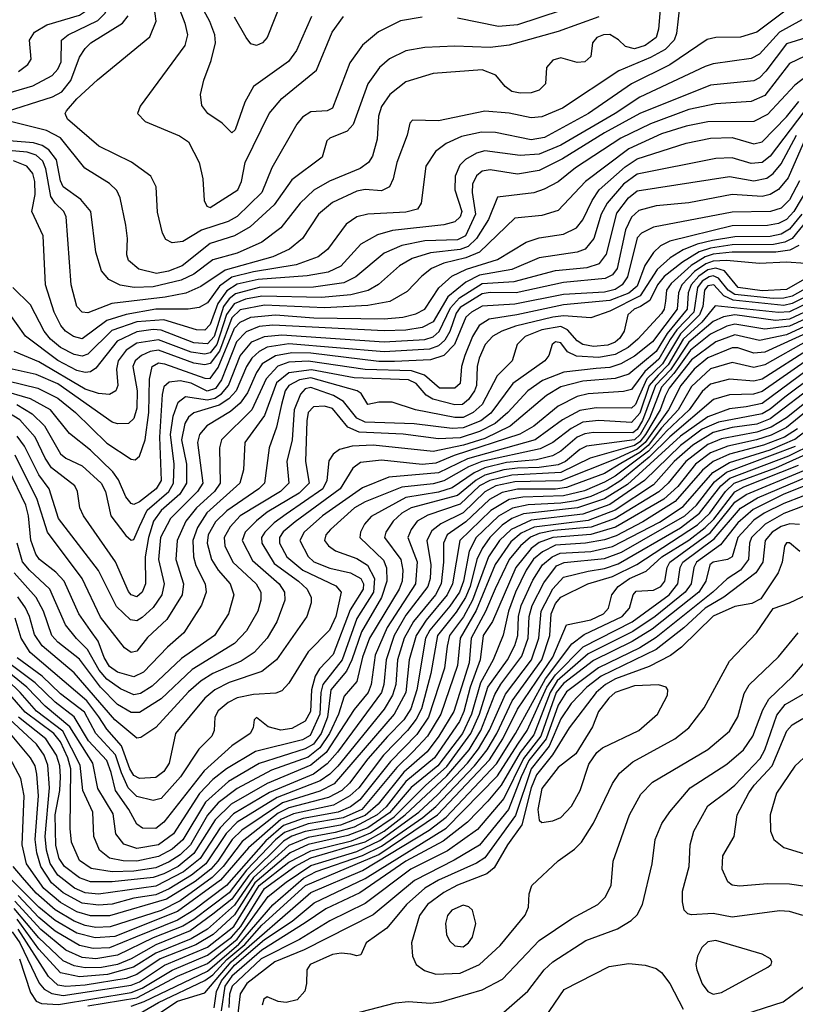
# Model space of a CAD drawing. Extents: x 997026 to 1115308, y 536381 to 619039.
# Tile 91 of 256: x 1006495 to 1009347, y 563408 to 567030. Entities that reach past the tile are written whole.
import ezdxf

# ---------------------------------------------------------------- set-up
doc = ezdxf.new("R2010")
doc.units = 0

msp = doc.modelspace()

# ---------------------------------------------------------------- linework, layer by layer
at = {"layer": '0CON20XD'}
for points in [[(1006194.4, 566685), (1006542.7, 566787.3), (1006613.8, 566825), (1006635, 566848.2), (1006646.8, 566875), (1006648.2, 566955), (1006673.2, 566975), (1006782.5, 567027.5), (1006809.3, 567055), (1006823.4, 567086.6), (1006838.6, 567245), (1006832.5, 567315), (1006815, 567347.4), (1006765, 567372.7), (1006615, 567400.4), (1006532.2, 567425), (1006471.4, 567455)], [(1006490.7, 566839.3), (1006524.7, 566865), (1006537.1, 566885), (1006530.3, 566955), (1006548.7, 566985), (1006595, 567011.1), (1006715, 567046.6), (1006755.5, 567074.5), (1006775, 567107.3), (1006786.4, 567155), (1006780.3, 567305), (1006769.9, 567319.9), (1006746, 567335), (1006685, 567350.4), (1006515, 567384.7), (1006458.1, 567405)], [(1008859.1, 567170.9), (1008844.4, 566995), (1008835.2, 566965), (1008794.3, 566935.7), (1008755, 566923.5), (1008722.2, 566932.2), (1008696.2, 566956.2), (1008665, 566975.6), (1008642, 566975), (1008617.5, 566965), (1008600.9, 566945), (1008594.4, 566895), (1008573.3, 566875), (1008545, 566872.7), (1008485, 566890.4), (1008455, 566881.5), (1008431.4, 566855), (1008428.9, 566795), (1008405, 566771.2), (1008375, 566761.2), (1008335, 566759.5), (1008305, 566766.6), (1008280.4, 566785), (1008246.2, 566826.2), (1008195, 566845.6), (1008015, 566833), (1007915, 566801.2), (1007855.3, 566755), (1007825, 566710.9), (1007813.6, 566675), (1007809.1, 566590.9), (1007791.6, 566528.4), (1007777.1, 566505), (1007746.9, 566483.1), (1007633.4, 566436.6), (1007576.5, 566403.5), (1007525.7, 566355), (1007454.9, 566265.1), (1007385, 566212.1), (1007295, 566171.7), (1007205, 566146.5), (1007135.6, 566094.4), (1007088.3, 566071.7), (1006985, 566047.3), (1006915.7, 566045.7), (1006864.2, 566054.2), (1006822.7, 566075), (1006796.1, 566106.1), (1006774.7, 566175), (1006756.7, 566325), (1006719, 566369), (1006655, 566415.4), (1006645, 566437.1), (1006630, 566515), (1006601.8, 566551.8), (1006577.6, 566567.6), (1006545, 566577.7), (1006215, 566604.8)], [(1008922.1, 567087.9), (1008909.8, 566980.2), (1008901.5, 566955), (1008868.7, 566921.3), (1008815, 566891.2), (1008697.5, 566842.5), (1008490.8, 566705), (1008415, 566672.6), (1008375, 566669.6), (1008295, 566686.3), (1008205, 566693.9), (1008035, 566658.8), (1007938.8, 566661.2), (1007930, 566650), (1007919.6, 566605), (1007881.2, 566505), (1007868.6, 566445), (1007854.5, 566415), (1007825, 566401.1), (1007765, 566405.2), (1007735, 566399.6), (1007645, 566358.1), (1007593.5, 566315), (1007535, 566225.3), (1007486.8, 566186.8), (1007425, 566158.2), (1007250.5, 566109.5), (1007160.7, 566049.3), (1007105.1, 566024.9), (1007030.3, 566009.7), (1006833.5, 565986.5), (1006745, 565952.6), (1006725, 565953.9), (1006705, 565975.8), (1006684.2, 566055), (1006665.7, 566305), (1006657.1, 566325), (1006625, 566355.7), (1006609.7, 566379.7), (1006591.2, 566481.2), (1006579.6, 566509.6), (1006555, 566532), (1006522.5, 566542.5), (1006341.4, 566558.6)], [(1007458.7, 567101.3), (1007405, 566964.4), (1007387.1, 566945), (1007365, 566935.6), (1007345, 566941.9), (1007327.5, 566965), (1007285, 567039.2)], [(1009313.8, 567065), (1009205, 566983.9), (1009145, 566965.7), (1009055, 566965.3), (1009022.9, 566957.1), (1008885.3, 566864.7), (1008745, 566794.8), (1008586.9, 566685), (1008425, 566596.7), (1008375, 566588.3), (1008244.1, 566615.9), (1008193.4, 566616.6), (1008119.1, 566600.9), (1008063.6, 566575), (1008023.2, 566545), (1007988, 566492), (1007970.5, 566355), (1007957, 566333), (1007915, 566322.2), (1007775, 566315.2), (1007734.4, 566305.6), (1007695, 566277.7), (1007626.7, 566185), (1007592, 566158), (1007511.6, 566128.4), (1007355, 566102.6), (1007275, 566082.8), (1007229.9, 566050.1), (1007185, 565988.8), (1007155, 565972.1), (1007114.3, 565965.7), (1006995, 565965.1), (1006886.4, 565946.4), (1006815, 565923.6), (1006725, 565856.3), (1006692, 565865), (1006663.5, 565885), (1006646, 565906), (1006621.3, 565955), (1006590.2, 566055), (1006580.7, 566235), (1006539.1, 566325), (1006552.2, 566387.8), (1006550.8, 566435), (1006542.9, 566465), (1006521.4, 566491.4), (1006471.5, 566511.5)], [(1007975, 567040), (1007895, 567025.9), (1007814.3, 566985.7), (1007755, 566937.1), (1007708.5, 566871.5), (1007645.4, 566705), (1007625, 566694.6), (1007565, 566691.3), (1007535, 566671.8), (1007514.2, 566645.8), (1007422.1, 566485), (1007385.6, 566395), (1007295, 566306.6), (1007261.9, 566288.1), (1007163.9, 566256.1), (1007095, 566214.2), (1007055, 566209.5), (1007032.3, 566222.3), (1007019.5, 566245), (1007002.1, 566322.1), (1006996.9, 566415), (1006976.5, 566455), (1006905.7, 566505.7), (1006785.5, 566565), (1006670.3, 566665), (1006662.5, 566685), (1006666.3, 566695), (1006705, 566738.7), (1006780.6, 566809.4), (1006973.1, 566966.9), (1006996.8, 567025), (1006989, 567079)], [(1007083.9, 567065), (1007102.6, 567017.4), (1007111.4, 566975), (1007101.6, 566935), (1006937.9, 566712.1), (1006928, 566685), (1006956.3, 566656.3), (1007082.9, 566602.9), (1007115, 566580.8), (1007154.5, 566505), (1007168.5, 566445), (1007173.3, 566365), (1007182.5, 566345), (1007195, 566340), (1007296.5, 566405), (1007310.8, 566435), (1007323.7, 566505), (1007411.6, 566685), (1007459.2, 566740.8), (1007585.8, 566844.2), (1007644.4, 566984.4), (1007685, 567042.1)], [(1007567.9, 567042.1), (1007512.5, 566917.5), (1007483.2, 566876.8), (1007355, 566784.6), (1007322.5, 566727.5), (1007287.1, 566625), (1007275, 566614.3), (1007239.2, 566649.2), (1007187.1, 566685), (1007164.4, 566715), (1007159.1, 566755), (1007171.7, 566808.3), (1007199.3, 566880.7), (1007214.3, 566945), (1007212, 566975), (1007193.5, 567023.5), (1007165, 567078.2)], [(1008485.7, 567064.3), (1008325, 567011.7), (1008255.8, 567005.8), (1008104.1, 567035.9)], [(1006422.9, 566685), (1006615, 566746.5), (1006650.2, 566765), (1006682.9, 566807.1), (1006715, 566892.9), (1006735, 566924.6), (1006756.9, 566945), (1006872.7, 567017.3), (1006893.8, 567045)], [(1008625, 567040.5), (1008475, 566986.7), (1008295, 566936.5), (1008225, 566928.3), (1008095, 566933), (1007985, 566927.7), (1007915, 566915.3), (1007855, 566885.8), (1007817.8, 566855), (1007775.3, 566795), (1007720.9, 566645), (1007699.2, 566620.8), (1007635.8, 566595), (1007624.3, 566585), (1007606.9, 566525), (1007495, 566440.9), (1007430.5, 566349.5), (1007341.7, 566268.3), (1007284.4, 566235.6), (1007195, 566207.4), (1007091.8, 566125), (1007041.8, 566105), (1006997.3, 566097.3), (1006932.4, 566112.4), (1006895.3, 566145), (1006888.6, 566165), (1006891.2, 566225), (1006884.7, 566275), (1006864.7, 566374.8), (1006851.5, 566401.5), (1006825, 566428), (1006734.5, 566484.5), (1006645, 566595.7), (1006592.9, 566622.9), (1006441, 566661)], [(1009370.7, 567029.3), (1009288.4, 566985), (1009215, 566903.1), (1009185, 566887.3), (1009045, 566867.7), (1009015, 566858), (1008774.7, 566745.3), (1008685, 566685.7), (1008485, 566568.4), (1008405, 566536.2), (1008335, 566530.2), (1008205, 566547.7), (1008175, 566539.4), (1008133.7, 566516.3), (1008113.1, 566495), (1008095.7, 566454.3), (1008094.3, 566405), (1008120.2, 566325), (1008114.3, 566305), (1008095, 566287.1), (1008054.5, 566275.5), (1007865.4, 566254.6), (1007810.5, 566239.5), (1007749.7, 566205), (1007676, 566124), (1007628.5, 566101.5), (1007551.4, 566088.6), (1007371.1, 566075), (1007295, 566057.8), (1007256.6, 566033.4), (1007223.8, 565986.2), (1007195, 565909.7), (1007175, 565887.7), (1007145, 565890), (1007025, 565926.1), (1006925, 565918.4), (1006833.2, 565886.8), (1006745, 565799.5), (1006725, 565792.7), (1006695, 565799.3), (1006645, 565824.3), (1006608, 565855), (1006584.8, 565885), (1006535, 565981.1), (1006470, 566045)], [(1009405, 566969.4), (1009315, 566942.1), (1009238.9, 566841.1), (1009215, 566816.1), (1009195, 566805.6), (1009035, 566790), (1008775.3, 566685.3), (1008645, 566613.9), (1008491, 566519), (1008405, 566475.8), (1008325, 566462.7), (1008225, 566477.8), (1008195, 566473.7), (1008174.1, 566455.9), (1008160.1, 566425), (1008158.2, 566395), (1008170.7, 566315), (1008134.2, 566235), (1008105, 566220.2), (1007985, 566216.8), (1007899.7, 566199.7), (1007835, 566171.9), (1007731.2, 566085), (1007687.3, 566062.7), (1007575, 566046), (1007375, 566045.1), (1007288.3, 566021.7), (1007265, 566003.6), (1007244.7, 565975.3), (1007209.6, 565865), (1007185, 565837.6), (1007135, 565841.8), (1007015, 565888.8), (1006985, 565890.7), (1006925, 565882.6), (1006852.6, 565847.4), (1006775, 565749), (1006755.1, 565734.9), (1006735, 565731.9), (1006705, 565740.3), (1006635, 565776.9), (1006516.1, 565866.1), (1006416, 566006)], [(1009464.2, 566935), (1009325, 566869.8), (1009235, 566751.1), (1009185, 566729), (1009055, 566721.4), (1008955, 566700.4), (1008815, 566646.7), (1008705, 566594.3), (1008538.8, 566485), (1008475, 566433.9), (1008423.1, 566406.9), (1008385, 566393.5), (1008252.1, 566377.9), (1008218.2, 566295), (1008174.6, 566225), (1008143.6, 566196.4), (1008115, 566184.9), (1008005, 566172.2), (1007938, 566152), (1007890.9, 566125), (1007813.8, 566056.2), (1007776, 566034), (1007712, 566018), (1007605, 566008), (1007385, 566013.1), (1007325, 566002.3), (1007283.2, 565985), (1007255, 565945.7), (1007219.2, 565835), (1007195, 565804.7), (1007175, 565799.6), (1007125, 565806.7), (1007005, 565853), (1006925, 565840.6), (1006885.9, 565814.1), (1006857.2, 565775), (1006850.3, 565745), (1006856, 565685), (1006848.1, 565665), (1006825, 565651.9), (1006785, 565654.8), (1006735, 565670.9), (1006565, 565771.9), (1006475, 565809.5)], [(1009433.1, 566856.9), (1009345, 566789.6), (1009245, 566681.5), (1009195, 566655.6), (1009025, 566654.9), (1008945, 566638.9), (1008855, 566609.9), (1008734.7, 566555.3), (1008575.3, 566434.7), (1008475, 566328.1), (1008415, 566310.6), (1008315, 566299.7), (1008185.7, 566175), (1008135.8, 566154.2), (1008054.6, 566135), (1008009.3, 566115), (1007973.4, 566086.6), (1007919.8, 566030.2), (1007856.1, 565993.9), (1007775, 565978.8), (1007615, 565970.2), (1007395, 565979.7), (1007305, 565962.5), (1007275, 565934), (1007229.4, 565810.6), (1007194.8, 565765.2), (1007175, 565760.5), (1007135, 565767.4), (1007005, 565814.1), (1006975, 565809.8), (1006942.6, 565795), (1006918.9, 565775), (1006910.8, 565755), (1006926.8, 565665), (1006925, 565601.2), (1006915, 565563.5), (1006895, 565545.5), (1006855, 565543.5), (1006835, 565549.7), (1006635, 565690.4), (1006555, 565725.4), (1006466.8, 565745)], [(1006972, 565708), (1006982, 565755), (1007005, 565768), (1007026.9, 565765), (1007175, 565711.3), (1007195, 565710), (1007225, 565751), (1007285, 565895.1), (1007305, 565917.9), (1007345, 565935.7), (1007435.5, 565944.5), (1007576.5, 565933.5), (1007835, 565930), (1007903.7, 565936.3), (1007951.3, 565948.7), (1007985, 565965.8), (1008035.9, 566044.1), (1008083.7, 566086.3), (1008137.4, 566112.6), (1008252.2, 566147.8), (1008357.7, 566212.3), (1008405, 566228), (1008495, 566241.9), (1008542.1, 566265), (1008565, 566294.6), (1008599.4, 566365), (1008626.1, 566403.9), (1008721, 566489), (1008765, 566518.6), (1008945, 566575.6), (1009035, 566594.1), (1009115, 566597.4), (1009195, 566573.6), (1009225, 566581.2), (1009315, 566673), (1009360, 566730)], [(1009378.8, 566691.2), (1009255, 566528.4), (1009225.3, 566504.7), (1009185, 566501), (1009115, 566522.7), (1009055, 566520), (1008765, 566462.6), (1008715.2, 566425), (1008654.8, 566355), (1008633, 566315), (1008605.8, 566225), (1008574, 566186), (1008545, 566175.2), (1008405, 566153.8), (1008305, 566112), (1008185, 566090.2), (1008135, 566064.4), (1008069.3, 566010.7), (1008015, 565918.7), (1007975, 565897.8), (1007915, 565888.4), (1007835, 565885.5), (1007425, 565906.9), (1007375, 565901.8), (1007327.4, 565882.6), (1007292.1, 565845), (1007236.9, 565705), (1007215, 565673.2), (1007184.4, 565664.4), (1007125, 565693.4), (1007085, 565702.1), (1007045, 565696.8), (1007025, 565679.6), (1007018.3, 565651.7), (1007008.6, 565495), (1007014.9, 565335.1), (1006996.9, 565305), (1006935, 565256.8), (1006915, 565247.2), (1006905, 565250.7), (1006885.5, 565275), (1006857.9, 565337.9), (1006837.3, 565367.3), (1006755, 565447.2), (1006677.8, 565507.8), (1006607.5, 565595), (1006535, 565636), (1006425, 565667.5)], [(1009384.1, 566595), (1009321.1, 566448.9), (1009285, 566405.6), (1009255, 566387.8), (1009225, 566379.7), (1009115, 566387.8), (1008955, 566356.3), (1008834.9, 566345.1), (1008771.1, 566328.9), (1008745, 566304.2), (1008722.2, 566257.8), (1008691.4, 566115), (1008675, 566092), (1008647.8, 566077.8), (1008495, 566063), (1008320.8, 566025), (1008225, 566027.4), (1008195, 566021.3), (1008115, 565972.1), (1008099.7, 565950.3), (1008076.1, 565883.9), (1008058.2, 565851.8), (1008035, 565831.1), (1008001.2, 565818.8), (1007835, 565808.2), (1007485, 565837.5), (1007405, 565825.1), (1007375, 565810.1), (1007348.1, 565785), (1007328.9, 565755), (1007290.5, 565665), (1007264.3, 565635.7), (1007228, 565612), (1007135, 565584.1), (1007115, 565567.7), (1007101.9, 565545), (1007089.8, 565485), (1007108, 565395), (1007108.1, 565325), (1007083.6, 565285), (1007014.9, 565225), (1006986.3, 565185), (1006967.8, 565125), (1006956.1, 565055), (1006956.9, 564955), (1006945.1, 564924.9), (1006925, 564907.6), (1006905, 564914.2), (1006895, 564927.1), (1006846.6, 565036.6), (1006728.9, 565205), (1006716.5, 565235), (1006707.3, 565295), (1006697.3, 565315), (1006611.7, 565381.7), (1006587.9, 565417.9), (1006551.7, 565495), (1006495, 565558), (1006451.4, 565585)], [(1006484.2, 565614.2), (1006541, 565581), (1006586, 565536), (1006645, 565433.2), (1006665, 565417.1), (1006725, 565389.1), (1006794.8, 565325), (1006810.4, 565295), (1006829.5, 565205), (1006885, 565132.3), (1006905, 565116.2), (1006915, 565117.9), (1006935.8, 565165.8), (1006963.7, 565226.3), (1007043.1, 565295), (1007060.9, 565325), (1007062.6, 565395), (1007049.6, 565505), (1007058.6, 565571.4), (1007077.2, 565622.8), (1007105, 565644), (1007185, 565631.4), (1007212.2, 565637.8), (1007236.3, 565653.7), (1007262.5, 565685), (1007305.8, 565794.2), (1007348.5, 565845), (1007394.9, 565865.1), (1007458.8, 565871.2), (1007835, 565845.1), (1007985, 565853.7), (1008015, 565863.8), (1008037.2, 565882.8), (1008079, 565971), (1008112.5, 566007.5), (1008195, 566059.7), (1008312.5, 566067.5), (1008465, 566108.1), (1008581, 566119), (1008626.3, 566133.7), (1008652.2, 566167.8), (1008691.2, 566318.8), (1008733.8, 566375), (1008765, 566400.7), (1009105, 566454.1), (1009195, 566437.5), (1009242.4, 566447.6), (1009265.3, 566464.7), (1009295, 566500.2), (1009351.9, 566605)], [(1009362.4, 566437.6), (1009325, 566367.2), (1009295, 566336.6), (1009255.8, 566324.2), (1009115, 566322.6), (1008825, 566266.7), (1008781.1, 566245), (1008765, 566228), (1008729.6, 566085), (1008710.5, 566055), (1008685, 566037.6), (1008645, 566028.6), (1008495, 566019.8), (1008315, 565984.1), (1008195, 565976.2), (1008155.7, 565955), (1008135, 565935.7), (1008094, 565836), (1008055, 565795.1), (1008005, 565779.7), (1007873.4, 565773.4), (1007815, 565773.3), (1007565, 565803.3), (1007495, 565805.2), (1007436, 565794), (1007387, 565765), (1007365, 565732.9), (1007331.9, 565658.1), (1007305, 565619.5), (1007270.4, 565589.6), (1007183.2, 565536.8), (1007155.7, 565504.3), (1007148.1, 565475), (1007167.9, 565325), (1007148.9, 565295), (1007048.7, 565195), (1007012.6, 565125), (1007005.4, 565045), (1007026.2, 564955), (1007017.8, 564915), (1006985, 564867.9), (1006945, 564831.1), (1006925, 564818.4), (1006902.3, 564822.3), (1006851.1, 564871.1), (1006784.4, 565004.4), (1006637.7, 565195), (1006602.7, 565305), (1006565, 565356.2), (1006512, 565462), (1006485, 565498.1)], [(1009395.3, 566415), (1009342.1, 566325), (1009314.8, 566295.2), (1009285, 566281.2), (1009245, 566273.2), (1009115, 566272.1), (1008884.9, 566215.1), (1008851.7, 566198.3), (1008825.6, 566174.4), (1008793.9, 566126.1), (1008765, 566050.5), (1008735, 566024.7), (1008665, 565997.4), (1008495, 565981.1), (1008322.5, 565945), (1008221.4, 565928.6), (1008184.5, 565905), (1008159.3, 565865), (1008131.6, 565795), (1008119.8, 565755), (1008115, 565691.9), (1008095, 565674.8), (1008039.1, 565675), (1007983.1, 565723.1), (1007935, 565739.2), (1007765, 565743.1), (1007555, 565773.7), (1007485, 565770.7), (1007444.6, 565755.4), (1007401, 565709), (1007348.1, 565595), (1007237.1, 565485), (1007230, 565455), (1007232.2, 565325), (1007211, 565295), (1007144.9, 565235.1), (1007105.4, 565185), (1007073.4, 565115), (1007068.5, 565045), (1007096.7, 564955), (1007091.6, 564915), (1007035.6, 564824.4), (1006965, 564757.4), (1006925, 564707.5), (1006905, 564702.5), (1006880.2, 564720.2), (1006792.3, 564832.3), (1006724.8, 564975), (1006596.5, 565145), (1006558.6, 565265), (1006478.1, 565428.1)], [(1009415.9, 566325), (1009335, 566225.9), (1009308.4, 566211.6), (1009267, 566203), (1009115, 566201.8), (1009035, 566190.1), (1008993.6, 566176.4), (1008931.5, 566138.5), (1008865, 566085.4), (1008840.6, 566055), (1008812.5, 565997.5), (1008778.2, 565975), (1008754.3, 565965), (1008730.9, 565945), (1008717.6, 565885), (1008701.5, 565858.5), (1008685, 565844.1), (1008657.2, 565832.8), (1008605, 565828), (1008565.1, 565835.1), (1008545, 565849.2), (1008509.8, 565889.8), (1008485, 565901.2), (1008415, 565889.5), (1008354.1, 565865), (1008324.2, 565835), (1008305.9, 565775), (1008250.3, 565719.7), (1008195.5, 565615), (1008162.1, 565585), (1008125, 565567.2), (1008095, 565566.6), (1007950.8, 565595), (1007865, 565623.3), (1007815, 565623.3), (1007775, 565614.4), (1007750, 565655), (1007735.6, 565665), (1007565, 565712.3), (1007523.7, 565705), (1007484.5, 565685), (1007470.8, 565665), (1007457.7, 565615), (1007439.1, 565530.9), (1007411.8, 565455), (1007394.8, 565325), (1007374.7, 565305), (1007256.1, 565223.9), (1007215, 565182.7), (1007187.5, 565135), (1007183.8, 565105), (1007200, 565045), (1007224.9, 565004.9), (1007268.8, 564955), (1007282.5, 564915), (1007262.9, 564845), (1007210.8, 564765), (1007089.5, 564680.5), (1006981.6, 564578.4), (1006938.5, 564551.5), (1006915, 564546.2), (1006865, 564568.4), (1006815, 564604.6), (1006787.5, 564637.5), (1006743.6, 564713.6), (1006703.5, 564753.5), (1006663.7, 564803.7), (1006606, 564936), (1006530.2, 565005), (1006505, 565035.8), (1006485.1, 565105.1)], [(1009371.2, 566315), (1009325, 566259.6), (1009295, 566241.9), (1009255, 566232.5), (1009125, 566231.6), (1009041.9, 566218.1), (1008985.8, 566204.2), (1008935, 566183.6), (1008886.2, 566153.8), (1008839, 566111), (1008775.9, 566014.1), (1008665, 565958.3), (1008595, 565933.1), (1008495, 565941.1), (1008455, 565936.2), (1008317.6, 565902.4), (1008267.3, 565885), (1008234.4, 565865.6), (1008206.5, 565835), (1008184.3, 565785), (1008177.1, 565755), (1008174.3, 565685), (1008167.1, 565665), (1008145, 565633), (1008122.7, 565615), (1008095, 565613.3), (1008014, 565634), (1007989.5, 565649.5), (1007952.2, 565692.2), (1007925, 565705.6), (1007725, 565712.7), (1007567.5, 565742.5), (1007485, 565731), (1007439.5, 565695), (1007395, 565574.2), (1007323, 565475), (1007317.4, 565375), (1007303.9, 565325), (1007183.5, 565216.5), (1007148.1, 565161.9), (1007131.6, 565115), (1007133.9, 565055), (1007142.5, 565022.5), (1007176.5, 564955), (1007180.2, 564925), (1007163.4, 564876.6), (1007098.8, 564775), (1007037.8, 564722.2), (1006949.4, 564630.6), (1006915, 564613.1), (1006855, 564630), (1006825, 564651.2), (1006805, 564683.6), (1006783.6, 564743.6), (1006755, 564783.4), (1006712.1, 564845), (1006658.4, 564965), (1006627.9, 564997.9), (1006567.4, 565045), (1006553.7, 565063.7), (1006535.3, 565115.3), (1006527.4, 565205), (1006517, 565245), (1006455.1, 565375)], [(1009360.3, 566199.7), (1009327.1, 566182.9), (1009275.2, 566174.8), (1009115, 566175.3), (1009045, 566167.6), (1009015, 566158.2), (1008964, 566126), (1008889.8, 566060.2), (1008873.7, 566035), (1008869, 565995), (1008864.7, 565965.3), (1008855, 565949.2), (1008768.3, 565855), (1008731.9, 565825), (1008685, 565799.1), (1008625, 565788), (1008542.9, 565792.9), (1008509, 565809), (1008485, 565841.6), (1008464.5, 565845), (1008452.5, 565835), (1008440.4, 565795), (1008426.2, 565775), (1008308.2, 565691.8), (1008227.5, 565582.5), (1008190, 565555), (1008125, 565528.9), (1008085, 565526.9), (1007945, 565543.9), (1007765, 565549.7), (1007733.9, 565563.9), (1007685.7, 565625.7), (1007648.4, 565648.4), (1007565, 565677.8), (1007545, 565672), (1007527.3, 565652.7), (1007504.3, 565595), (1007497, 565485), (1007477, 565405), (1007484.8, 565325), (1007453.9, 565295), (1007306, 565205), (1007268.5, 565165), (1007246.2, 565125), (1007249.3, 565095), (1007278.1, 565035), (1007363.9, 564955), (1007381.3, 564925), (1007381.1, 564895), (1007370, 564855), (1007328.4, 564781.6), (1007284.2, 564735), (1007129.5, 564640.5), (1007015, 564532), (1006935, 564481.9), (1006905, 564482.3), (1006855, 564511.6), (1006792, 564575), (1006715, 564678.2), (1006635, 564740.6), (1006613.5, 564765), (1006581.9, 564855), (1006555.5, 564905), (1006474.2, 564995)], [(1009385, 566134.1), (1009315, 566138.5), (1009215, 566133), (1009094.4, 566144.4), (1009045, 566142.6), (1009017.3, 566132.7), (1008976.3, 566103.7), (1008930.1, 566055), (1008916.9, 566025), (1008912.4, 565965), (1008821.8, 565845), (1008755, 565792.5), (1008705, 565764.2), (1008665, 565751), (1008615, 565747.2), (1008495.9, 565734.1), (1008417.2, 565702.8), (1008363, 565665), (1008290.3, 565585), (1008243.8, 565545), (1008185.7, 565515), (1008115, 565492.5), (1008035, 565488.3), (1007905.3, 565505.3), (1007743.3, 565513.3), (1007701.7, 565531.7), (1007645, 565600.2), (1007615, 565608.6), (1007575, 565606.6), (1007556.1, 565585), (1007550.6, 565555), (1007545.2, 565405), (1007559, 565325), (1007522, 565288), (1007405, 565218.8), (1007365, 565187.2), (1007324.4, 565145), (1007313.1, 565115), (1007350.6, 565040.6), (1007448.4, 564955), (1007468.9, 564925), (1007470.2, 564895), (1007440, 564815), (1007404.8, 564755), (1007357.2, 564702.8), (1007308.9, 564671.1), (1007205, 564625.8), (1007162, 564598), (1007115, 564557.2), (1006995, 564426.9), (1006940.8, 564389.2), (1006925, 564387.3), (1006844.4, 564454.4), (1006695, 564627.8), (1006577.5, 564727.5), (1006548.6, 564768.6), (1006531.3, 564835), (1006516.2, 564866.2), (1006487.3, 564907.3)], [(1009415, 566095.8), (1009315, 566037.7), (1009225, 566032.6), (1009137.4, 566045), (1009086.3, 566106.3), (1009055, 566116.1), (1009025, 566110.3), (1008992.5, 566087.5), (1008964.5, 566055), (1008952.8, 566025), (1008948.7, 565965), (1008876.2, 565876.2), (1008835, 565810.1), (1008735, 565726.3), (1008685, 565710.5), (1008565, 565700.1), (1008485, 565679.4), (1008432.5, 565647.5), (1008298.5, 565535), (1008205, 565489.1), (1008126.4, 565465), (1008015, 565442), (1007795.1, 565465.1), (1007717.9, 565462.1), (1007671, 565449), (1007647.9, 565432.1), (1007632.1, 565407.9), (1007624.8, 565335), (1007609, 565305), (1007475, 565211.4), (1007430.3, 565179.7), (1007395.8, 565145), (1007384.5, 565125), (1007385.2, 565105), (1007430.1, 565030.1), (1007519.8, 564965), (1007551.6, 564935), (1007566.4, 564905), (1007566.6, 564885), (1007550.5, 564835), (1007439.7, 564675), (1007385, 564632.2), (1007265, 564592.3), (1007212.4, 564565), (1007175.2, 564535), (1007067.6, 564405), (1007044.4, 564295), (1007024.8, 564265), (1006995, 564243.2), (1006935, 564239.2), (1006915, 564250), (1006899.7, 564275), (1006869.7, 564359.7), (1006815, 564420.3), (1006786, 564466), (1006742.1, 564525), (1006532.7, 564702.7), (1006499.6, 564755), (1006478.2, 564828.2)], [(1009425, 566064), (1009335, 566013.6), (1009305, 566005.7), (1009265, 566005.3), (1009125, 566019.6), (1009100.6, 566035), (1009065, 566079), (1009045, 566087.6), (1009030.2, 566085), (1009005, 566067.9), (1008987.2, 566045), (1008973.7, 565955), (1008911.1, 565888.9), (1008886.7, 565853.3), (1008845, 565781.8), (1008793.6, 565736.4), (1008745, 565670.3), (1008715, 565662.7), (1008585, 565653.8), (1008545, 565644.3), (1008475, 565609.2), (1008384.8, 565535), (1008334.1, 565505.9), (1008092.9, 565427.1), (1008025, 565399.5), (1007974.5, 565394.5), (1007825, 565410), (1007748.4, 565401.6), (1007719.7, 565380.3), (1007673.1, 565305), (1007507.4, 565182.6), (1007464.1, 565145.9), (1007449.7, 565125), (1007450.2, 565105), (1007477.3, 565055), (1007536, 565005), (1007657.7, 564947.7), (1007676.8, 564925), (1007656.9, 564835), (1007633.4, 564785), (1007555.4, 564704.6), (1007485, 564589.5), (1007458.9, 564561.1), (1007437.1, 564552.9), (1007355, 564548.3), (1007295, 564535.6), (1007261.5, 564518.5), (1007225, 564488.1), (1007212.6, 564465), (1007209.7, 564415), (1007201.8, 564395), (1007152.9, 564347.1), (1007086.2, 564245), (1007015, 564165.7), (1006985, 564157.4), (1006925, 564173.3), (1006893.8, 564205), (1006869.7, 564259.7), (1006846.5, 564326.5), (1006775, 564404.1), (1006733.2, 564483.2), (1006645, 564550.6), (1006577.5, 564615), (1006485, 564682.7)], [(1009415.6, 566025), (1009335, 565986.6), (1009305, 565979.3), (1009118, 565998), (1009084.4, 566014.4), (1009046.8, 566055), (1009025, 566051.2), (1009012.7, 566035), (1009007.2, 565975), (1008995.2, 565945), (1008925, 565874.6), (1008858.5, 565765), (1008801, 565709), (1008773.2, 565646.8), (1008759.5, 565615), (1008745, 565600.9), (1008615, 565603.1), (1008555, 565592.6), (1008491.2, 565558.8), (1008390.3, 565485), (1008141, 565415), (1008035, 565364), (1007852.1, 565347.9), (1007755, 565307.8), (1007607.8, 565205), (1007541.2, 565145), (1007524.4, 565115), (1007555, 565055.3), (1007576.3, 565036.3), (1007635, 565012.8), (1007711.1, 564995), (1007749.3, 564975), (1007759.3, 564955), (1007758.3, 564935), (1007710.5, 564859.5), (1007647, 564695), (1007597.5, 564642.5), (1007580.9, 564615), (1007567.6, 564565), (1007564.6, 564485), (1007545, 564450.4), (1007495, 564422.7), (1007455, 564416.5), (1007408.7, 564428.7), (1007365, 564463.3), (1007356.7, 564455), (1007353.1, 564425), (1007342.2, 564405), (1007275, 564359.6), (1007172.6, 564267.4), (1007025, 564078.4), (1006995, 564054.8), (1006946.6, 564056.6), (1006925, 564070.5), (1006895.5, 564125), (1006846.5, 564195), (1006830.5, 564260.5)], [(1009446.5, 566015), (1009325, 565956), (1009285, 565952.7), (1009052, 565978), (1009002.6, 565917.4), (1008934.9, 565855), (1008878.8, 565761.2), (1008843.1, 565723.1), (1008809.1, 565685), (1008775, 565583.1), (1008745, 565548.2), (1008625, 565555.8), (1008565, 565549.2), (1008522.9, 565527.1), (1008455, 565474.6), (1008408.6, 565451.4), (1008194.5, 565405.5), (1008144.7, 565385.3), (1008055, 565333.6), (1008015, 565323), (1007899.8, 565310.2), (1007765, 565257), (1007726.2, 565235), (1007637.6, 565155), (1007620.7, 565135), (1007615.8, 565115), (1007630, 565095), (1007656, 565076), (1007735, 565048.3), (1007773.3, 565023.3), (1007799.5, 564975), (1007795.8, 564925), (1007735, 564827.7), (1007680.2, 564675), (1007609.7, 564585), (1007602.2, 564555), (1007597.9, 564475), (1007563.3, 564396.7), (1007535, 564381.6), (1007361.4, 564338.6), (1007255, 564274.6), (1007204.8, 564235.2), (1007156.5, 564183.5), (1007060.8, 564035), (1007005, 563994.4), (1006925, 563981.2), (1006877.4, 563997.4), (1006848.1, 564035), (1006838.8, 564108.8), (1006781.9, 564201.9), (1006763.7, 564295), (1006678.8, 564428.8), (1006587.8, 564505), (1006520.9, 564575), (1006435, 564645)], [(1009415, 565970.7), (1009325, 565929.1), (1009274.2, 565924.2), (1009125, 565944.6), (1009083.1, 565936.9), (1009045, 565920.2), (1008955, 565844.6), (1008887.4, 565742.6), (1008832.7, 565685), (1008785, 565556.2), (1008765, 565522.4), (1008749.3, 565510.7), (1008605, 565512.2), (1008572.7, 565507.3), (1008545, 565494.1), (1008485, 565442.8), (1008454.1, 565425.9), (1008395, 565411.3), (1008285, 565401), (1008205, 565382), (1008166.1, 565363.9), (1008085, 565308.3), (1008035, 565291.9), (1007915, 565272.6), (1007786.7, 565203.3), (1007762.2, 565175), (1007747.9, 565145), (1007745.8, 565125), (1007832.6, 565042.6), (1007843.6, 565013.6), (1007845.4, 564965), (1007825.1, 564905), (1007751.2, 564778.8), (1007715.8, 564675), (1007696.8, 564633.2), (1007638.9, 564565), (1007626.6, 564465), (1007603.5, 564405), (1007575, 564365.7), (1007545, 564347.7), (1007375.6, 564294.4), (1007262.2, 564227.8), (1007178.2, 564151.8), (1007095, 564013), (1007055, 563978.4), (1007005, 563951.7), (1006925.1, 563934.9), (1006875.8, 563935.8), (1006825, 563946.4), (1006788.6, 563975), (1006767.3, 564025), (1006764, 564115), (1006726.4, 564195), (1006717.5, 564287.5), (1006653.6, 564413.6), (1006556.6, 564486.6), (1006496.6, 564555), (1006403.5, 564645)], [(1009425, 565948.9), (1009325, 565902.7), (1009235, 565892), (1009125, 565910), (1009095, 565903), (1009035, 565873.9), (1008961.4, 565815), (1008900.8, 565729.2), (1008855, 565678.8), (1008810.3, 565565), (1008776.7, 565505), (1008755, 565484.7), (1008578.5, 565461.5), (1008555, 565449.5), (1008501.5, 565405), (1008475, 565392.6), (1008405, 565382.8), (1008325, 565380.2), (1008275, 565374.2), (1008204.8, 565355.2), (1008173, 565337), (1008105, 565280), (1007934.7, 565235), (1007899.6, 565215), (1007868.7, 565185), (1007840.7, 565145), (1007836.5, 565125), (1007896.7, 565045), (1007903.9, 565005), (1007901.4, 564965), (1007889.7, 564935), (1007781, 564755), (1007755.7, 564685), (1007733.9, 564596.1), (1007688.4, 564541.6), (1007666.6, 564475), (1007634.6, 564405), (1007598.6, 564351.4), (1007555, 564317.8), (1007420.9, 564269.1), (1007295, 564202.7), (1007225, 564149.9), (1007185.8, 564104.2), (1007123.1, 563995), (1007085, 563957.6), (1007045, 563931.9), (1006995, 563910.6), (1006915, 563898.6), (1006835, 563895.3), (1006757.6, 563907.6), (1006715, 563937.2), (1006685.2, 564005), (1006680.6, 564055), (1006682.3, 564275), (1006671.9, 564315), (1006645, 564373.8), (1006620.4, 564405), (1006515, 564483.4), (1006361.1, 564658.9)], [(1009447.5, 565932.5), (1009315, 565871.5), (1009215, 565850), (1009125, 565871.3), (1009055, 565845.5), (1008965, 565779.4), (1008883.3, 565675), (1008868.8, 565645), (1008849.7, 565595), (1008796.5, 565505), (1008775, 565477), (1008755, 565463.6), (1008592.5, 565417.5), (1008485, 565364.2), (1008305, 565354.5), (1008224.2, 565335.8), (1008186.2, 565315), (1008115, 565247.7), (1007995, 565207.9), (1007956.8, 565185), (1007934, 565155), (1007922, 565125), (1007956, 565036), (1007950.7, 564955), (1007845.7, 564795), (1007802.1, 564692.1), (1007786.8, 564585), (1007775.9, 564555), (1007725, 564492.4), (1007622, 564335), (1007565, 564287.5), (1007405, 564221), (1007272.6, 564145), (1007213.6, 564086.4), (1007135, 563962.6), (1007077.4, 563915), (1007025, 563887.9), (1006985, 563874.9), (1006835, 563858.3), (1006755, 563858.8), (1006715, 563874.1), (1006659, 563915), (1006640.4, 563945), (1006627.9, 563992.1), (1006625.7, 564105), (1006642.5, 564195), (1006645.3, 564245), (1006642.9, 564285), (1006630.5, 564325), (1006591, 564385), (1006490.9, 564465)], [(1009473.5, 565916.5), (1009235, 565806.9), (1009195, 565803.6), (1009135, 565822.7), (1009115, 565823.2), (1009025, 565786), (1008975.4, 565745), (1008925.7, 565685), (1008880.3, 565595), (1008794.4, 565475), (1008765, 565450.2), (1008688.1, 565415), (1008485, 565333.6), (1008315, 565330.6), (1008245.6, 565315), (1008205, 565293.3), (1008125, 565215.7), (1008043.7, 565176.3), (1008010.4, 565149.6), (1007991.6, 565115), (1008006.7, 565025), (1008004.4, 564975), (1007995.6, 564945), (1007915, 564840.3), (1007871.6, 564765), (1007842.1, 564675), (1007834.4, 564585), (1007824.9, 564555), (1007663.6, 564336.4), (1007625, 564292.6), (1007575, 564254.9), (1007413, 564187), (1007281.1, 564108.9), (1007232.4, 564057.6), (1007158.4, 563945), (1007097.4, 563895), (1006995, 563843.3), (1006785, 563813.9), (1006735, 563818.3), (1006695.8, 563835.8), (1006635, 563883), (1006606.6, 563926.6), (1006593.8, 563975), (1006589, 564025), (1006604.7, 564205), (1006598.6, 564288.6), (1006584.2, 564325), (1006556.5, 564365), (1006457, 564457)], [(1009395, 565851.7), (1009235, 565760.1), (1009195, 565751.5), (1009115, 565769.6), (1009035, 565745.4), (1008965, 565681.1), (1008916.1, 565595), (1008855, 565528.8), (1008805.8, 565464.2), (1008775, 565437.7), (1008705, 565397.6), (1008645, 565361.3), (1008505, 565309.1), (1008465, 565303.4), (1008325, 565303.7), (1008268.8, 565291.2), (1008222.6, 565265), (1008135, 565183), (1008067.1, 565135), (1008052.9, 565105), (1008053.5, 565035), (1008044.7, 564955), (1008023.6, 564915), (1007943.4, 564816.6), (1007908.6, 564755), (1007884.5, 564675), (1007877.7, 564585), (1007865.8, 564545), (1007835, 564493.4), (1007665, 564284.3), (1007635.6, 564254.4), (1007600, 564230), (1007441.1, 564168.9), (1007295, 564078), (1007254, 564036), (1007179, 563925), (1007126.9, 563883.1), (1007045, 563832.5), (1006995, 563811.1), (1006915, 563798.4), (1006835, 563777), (1006785, 563772.4), (1006725, 563780.1), (1006655, 563818.1), (1006612.1, 563855), (1006572.6, 563915), (1006557.6, 563965), (1006552.1, 564015), (1006564, 564175), (1006558.2, 564255), (1006551.3, 564285), (1006535, 564315.2), (1006429.8, 564439.8)], [(1009405, 565823.1), (1009225, 565708.1), (1009195, 565700.4), (1009105, 565708.2), (1009035, 565689.9), (1009005, 565662.7), (1008956.2, 565595), (1008873.2, 565516.8), (1008807.3, 565442.7), (1008685, 565351.4), (1008645, 565329.5), (1008572.2, 565297.8), (1008495, 565279.3), (1008345, 565274.5), (1008294.3, 565265), (1008227.8, 565225), (1008113.1, 565115), (1008086.5, 564955), (1008066.6, 564915), (1007989.2, 564820.8), (1007952.8, 564765), (1007927.1, 564675), (1007914.2, 564555), (1007872.3, 564475), (1007651, 564219), (1007598.1, 564191.9), (1007460.8, 564149.2), (1007311.1, 564048.9), (1007275.9, 564015), (1007223.9, 563935), (1007197.2, 563905), (1007139.4, 563860.6), (1007035, 563794.6), (1006825, 563733.4), (1006755, 563733.5), (1006705, 563748.5), (1006645, 563782.8), (1006583.8, 563833.8), (1006519.9, 563925), (1006503.4, 563995), (1006510.6, 564175), (1006498.5, 564238.5), (1006366.2, 564485)], [(1009395, 565781.5), (1009225, 565662.4), (1009192.6, 565652.6), (1009105, 565650.4), (1009046.6, 565633.4), (1008885, 565496.2), (1008809.5, 565420.5), (1008705.2, 565334.8), (1008655, 565303.4), (1008595, 565276.1), (1008539.7, 565260.3), (1008485, 565251.6), (1008365, 565246.1), (1008306.9, 565233.1), (1008256, 565204), (1008173.5, 565125), (1008148, 565075), (1008126.2, 564965), (1008111.5, 564925), (1008076.7, 564873.3), (1008003.3, 564785), (1007986.6, 564755), (1007955.1, 564565), (1007933.6, 564495), (1007906.9, 564455), (1007846.8, 564393.2), (1007775, 564311.7), (1007707.9, 564222.1), (1007679.4, 564195), (1007630.6, 564169.4), (1007485, 564131.3), (1007445, 564110.9), (1007312.7, 564007.3), (1007243.5, 563915), (1007202.4, 563875), (1007085, 563789.5), (1007015, 563753.7), (1006826.9, 563693.1), (1006775, 563691.4), (1006735, 563697.8), (1006695, 563713.9), (1006625, 563756.3), (1006555, 563816.8), (1006505.1, 563875), (1006470.6, 563915)], [(1009395, 565745.1), (1009225, 565618.9), (1009166, 565606), (1009105, 565599.1), (1009025, 565569), (1008925, 565498.6), (1008729.3, 565320.7), (1008645, 565267.8), (1008545.8, 565234.2), (1008348, 565212), (1008305, 565195.6), (1008269, 565171), (1008223, 565125), (1008194.8, 565085.2), (1008175.7, 565044.3), (1008150.7, 564945), (1008134.3, 564905), (1008099.7, 564850.3), (1008030.7, 564765), (1008006.8, 564625), (1007972.9, 564495), (1007953.2, 564456.8), (1007920.5, 564415), (1007832.8, 564325), (1007741.4, 564205), (1007709.2, 564175), (1007648.7, 564141.3), (1007501, 564109), (1007455, 564088.5), (1007335.7, 563984.3), (1007232.8, 563865), (1007075, 563749.4), (1006845, 563658), (1006772.4, 563652.4), (1006705, 563669.6), (1006625, 563716.3), (1006565, 563766.1), (1006404.6, 563925)], [(1006451.5, 565701.5), (1006561.1, 565675), (1006635, 565638.1), (1006700.4, 565585), (1006815, 565472.3), (1006905, 565413.9), (1006918.9, 565411.1), (1006934.8, 565425.2), (1006955.6, 565484.4), (1006969.1, 565585), (1006972, 565708)], [(1009415, 565720.9), (1009308.8, 565641.2), (1009255, 565597.4), (1009225, 565580.9), (1009065, 565550.4), (1009005, 565523.6), (1008925, 565463.8), (1008792.9, 565335), (1008665, 565247.1), (1008565, 565211.1), (1008375, 565188.7), (1008302.4, 565155), (1008259.6, 565115), (1008218.8, 565055), (1008159.9, 564895), (1008126.4, 564833.6), (1008075.3, 564765), (1008066.3, 564726.3), (1008057.2, 564645), (1007997.5, 564465), (1007955, 564401.1), (1007858.3, 564301.7), (1007745, 564161), (1007711.4, 564135), (1007665.7, 564115), (1007537.6, 564092.4), (1007465, 564066.6), (1007400.2, 564009.8), (1007255, 563845.7), (1007135, 563754.4), (1007075, 563717.3), (1006920.2, 563655), (1006825, 563616), (1006765, 563614.1), (1006715, 563624.7), (1006625, 563676.9), (1006565, 563727.4), (1006488.6, 563808.6)], [(1009448, 565672), (1009314.2, 565565.8), (1009258.2, 565531.8), (1009205, 565513.3), (1009075, 565488), (1009025, 565467.8), (1008944.9, 565405.1), (1008879.2, 565325), (1008845, 565293.2), (1008685, 565195.1), (1008596.2, 565163.8), (1008458.4, 565151.6), (1008405, 565140.3), (1008373.6, 565126.4), (1008336.1, 565095), (1008295.1, 565045), (1008243.7, 564936.3), (1008207.3, 564852.7), (1008154.7, 564755), (1008147, 564665), (1008091.1, 564485), (1008036.4, 564395), (1007992.9, 564337.1), (1007907.6, 564262.4), (1007813.3, 564145), (1007765, 564102.3), (1007675, 564067.8), (1007545, 564044.4), (1007495, 564026.7), (1007465, 564008.8), (1007337.5, 563882.5), (1007275, 563795.4), (1007205, 563739.4), (1007121.5, 563678.5), (1006995, 563626.6), (1006905, 563575.3), (1006854.7, 563555.3), (1006795, 563543.7), (1006735, 563542.1), (1006695, 563550.3), (1006655, 563568.3), (1006565, 563652.7), (1006475, 563760.2)], [(1009425, 565692.5), (1009255, 565562), (1009205, 565543), (1009115, 565529.6), (1009045, 565511.8), (1008970.1, 565465), (1008901.8, 565405), (1008825, 565319.5), (1008685, 565226.3), (1008585, 565188.4), (1008386.7, 565163.3), (1008339, 565141), (1008301, 565109), (1008243.5, 565026.5), (1008173.5, 564856.5), (1008115.1, 564755), (1008104.5, 564655), (1008043.2, 564475), (1007993.8, 564395), (1007942.2, 564337.8), (1007881.2, 564278.8), (1007752.9, 564125), (1007684.4, 564094.4), (1007555, 564072), (1007469.1, 564040.8), (1007435, 564012.8), (1007328.6, 563901.4), (1007265, 563818.9), (1007135, 563719.9), (1007095, 563696), (1006985, 563652.2), (1006855, 563589.1), (1006775, 563575.3), (1006725, 563580.3), (1006665, 563607.3), (1006572.9, 563682.9), (1006477.4, 563787.4)], [(1006467.1, 563675), (1006495.1, 563635), (1006566, 563486), (1006584.4, 563464.4), (1006612.5, 563447.5), (1006655, 563440.2), (1006905, 563478.4), (1006935, 563491.4), (1007027.5, 563552.5), (1007185, 563618.7), (1007281.7, 563695), (1007374.8, 563845), (1007485, 563931.3), (1007565, 563973.4), (1007715, 564009.7), (1007785, 564039), (1007871.9, 564098.1), (1007986.9, 564213.1), (1008065, 564283.5), (1008154.2, 564405), (1008186.2, 564475), (1008216.8, 564575), (1008288.5, 564675), (1008315, 564728.6), (1008326.2, 564765), (1008329, 564835), (1008339, 564875), (1008381.5, 564968.5), (1008417.1, 565025), (1008452.7, 565055), (1008482.3, 565067.7), (1008595, 565074.3), (1008675, 565091.9), (1008847.5, 565182.5), (1008935, 565239.9), (1009043.7, 565365), (1009105, 565401.6), (1009255, 565448), (1009345, 565486.8), (1009515, 565617.3)], [(1009427.7, 565622.3), (1009315, 565530.7), (1009258.2, 565501.8), (1009204.7, 565484.7), (1009098.2, 565461.8), (1009035, 565437.1), (1008980.5, 565395), (1008915, 565313.6), (1008863.4, 565266.6), (1008686.3, 565163.7), (1008595, 565136), (1008455, 565125.2), (1008405, 565107.2), (1008375, 565084.6), (1008319.6, 565015), (1008232.9, 564817.1), (1008199.5, 564765), (1008188, 564675), (1008151.2, 564575), (1008128.5, 564485), (1008111.6, 564448.4), (1008020.3, 564315), (1007915, 564228), (1007842.6, 564135), (1007809.1, 564105), (1007725, 564059.6), (1007655, 564039.9), (1007555, 564021.9), (1007485, 563993), (1007354.8, 563875.2), (1007285, 563773), (1007184.9, 563685), (1007125, 563649.2), (1006995, 563596.6), (1006913.4, 563545), (1006817.5, 563517.5), (1006715, 563509.5), (1006645, 563524.3), (1006565, 563611.4), (1006485, 563721.1)], [(1009354.7, 565525), (1009307.4, 565495), (1009230.2, 565465), (1009105, 565432.3), (1009045, 565405.7), (1009006.2, 565373.8), (1008905, 565257.6), (1008786.4, 565183.6), (1008688, 565132), (1008645, 565116.5), (1008575, 565104.1), (1008465, 565096.8), (1008417.1, 565072.9), (1008384.4, 565045.6), (1008357.1, 565005), (1008318.4, 564925), (1008291.8, 564855), (1008273.2, 564766.8), (1008235.4, 564675), (1008189, 564591), (1008155.7, 564475), (1008122.5, 564405), (1008032.5, 564285), (1007933.8, 564206.2), (1007855, 564112.2), (1007775, 564057.5), (1007701.2, 564028.8), (1007555, 563996.1), (1007488.8, 563965), (1007359.2, 563855), (1007285, 563737.2), (1007206.5, 563665), (1007142.4, 563627.6), (1007011.3, 563575), (1006925, 563518.1), (1006886.6, 563503.4), (1006735, 563478.5), (1006663.8, 563473.8), (1006635, 563478.2), (1006600.9, 563510.9), (1006488.8, 563685)], [(1006493.9, 563575), (1006535, 563451.3), (1006555, 563419.8), (1006575, 563411.3), (1006637.6, 563407.6), (1006905, 563451.9), (1006945, 563467.6), (1007055.8, 563534.2), (1007185, 563588.5), (1007274.2, 563655), (1007307.5, 563695), (1007395, 563834.1), (1007506.8, 563915), (1007565, 563946.8), (1007765, 564005.4), (1007835.1, 564044.9), (1007912.4, 564105), (1008065, 564249.2), (1008147.5, 564345), (1008190, 564415), (1008241.9, 564548.1), (1008263.6, 564586.4), (1008341.6, 564688.4), (1008364.9, 564755), (1008368.6, 564835), (1008378.9, 564875), (1008421.7, 564958.3), (1008469.3, 565020.7), (1008496.7, 565033.3), (1008645, 565048.4), (1008708.2, 565071.8), (1008940.7, 565205), (1008983.3, 565245), (1009049.8, 565330.2), (1009094, 565366), (1009348.1, 565461.9)], [(1006745, 563402.6), (1006925, 563432.4), (1007075, 563511.5), (1007185, 563558.8), (1007295, 563648.4), (1007409, 563805), (1007475, 563857.3), (1007565, 563918.8), (1007735, 563970.9), (1007819.4, 564010.6), (1007962.5, 564115), (1008030.6, 564179.4), (1008140.9, 564295), (1008182.2, 564347.8), (1008222.7, 564417.3), (1008280.8, 564549.2), (1008376.8, 564675), (1008403.7, 564755), (1008411.9, 564855), (1008455, 564937.2), (1008495, 564979.3), (1008585, 565001.3), (1008645, 565011.4), (1008695, 565028.8), (1008925, 565160.5), (1008995, 565215.1), (1009072.8, 565315), (1009106, 565344), (1009323.7, 565426.3), (1009417.4, 565472.6)], [(1006905, 563401), (1006952, 563418), (1007185, 563530.1), (1007300.3, 563629.7), (1007425, 563774), (1007537.9, 563872.1), (1007585, 563896.6), (1007755, 563955.3), (1007825, 563989.5), (1007977.4, 564095), (1008025, 564135.5), (1008167.6, 564285), (1008213.7, 564345), (1008249, 564405), (1008305.6, 564524.4), (1008415.1, 564675), (1008444.5, 564765.4), (1008448.9, 564845), (1008465, 564882.4), (1008485, 564905.6), (1008583.8, 564955), (1008675, 564982.1), (1008763.7, 565026.3), (1008987.3, 565172.7), (1009033.1, 565215), (1009089.8, 565295), (1009122.3, 565325), (1009275, 565381.7), (1009425, 565448.8)], [(1006915, 563362.5), (1007005.5, 563415), (1007175, 563495.7), (1007205, 563516.8), (1007256.3, 563573.7), (1007322.3, 563627.7), (1007385, 563699.1), (1007545.6, 563845), (1007815, 563959.8), (1008031.4, 564105), (1008222.3, 564307.7), (1008271.9, 564385), (1008325.9, 564494.1), (1008418.9, 564631.1), (1008455.4, 564685), (1008505, 564803.8), (1008595, 564822.2), (1008641.8, 564845), (1008659.7, 564865), (1008672.2, 564915), (1008695.2, 564945), (1008737.6, 564975), (1008798.8, 565001.2), (1008856.4, 565055), (1008955, 565116), (1009015, 565161.7), (1009047.3, 565192.7), (1009125, 565293.8), (1009157.7, 565312.3), (1009358.9, 565391.1)], [(1007005.8, 563375), (1007075, 563420), (1007175, 563450), (1007271.8, 563565), (1007565, 563819.6), (1007755, 563900.2), (1008000.8, 564049.2), (1008063, 564097), (1008247.6, 564292.4), (1008318.2, 564405), (1008428, 564605), (1008525.1, 564734.9), (1008570.9, 564769.1), (1008710.3, 564835), (1008737, 564865), (1008750.5, 564915), (1008762.1, 564927.9), (1008825, 564931.9), (1008853, 564945), (1008866.9, 564965), (1008875.6, 565015), (1008885.1, 565035), (1009035, 565144.4), (1009102.2, 565227.8), (1009125, 565255.7), (1009166.1, 565283.9), (1009378.1, 565371.9)], [(1007210.3, 563395), (1007218.8, 563455), (1007237.1, 563495), (1007285, 563552.3), (1007395, 563646.2), (1007496.1, 563713.9), (1007578, 563782), (1007765, 563870.6), (1008063.4, 564056.6), (1008251.6, 564248.4), (1008326.2, 564365), (1008360.8, 564415), (1008433.4, 564575), (1008465, 564620.9), (1008566.4, 564723.6), (1008746.8, 564815), (1008882.7, 564915), (1008914.4, 564955), (1008924.1, 565015), (1008933.7, 565035), (1009048.9, 565121.1), (1009145, 565233), (1009208.3, 565271.7), (1009433.4, 565366.6)], [(1009465, 565348.4), (1009305.2, 565285), (1009191.9, 565228.1), (1009135, 565179.2), (1009071.5, 565098.5), (1008983.4, 565035), (1008974.1, 565015), (1008963.9, 564955), (1008941.9, 564925), (1008831.9, 564835), (1008749.9, 564780.1), (1008585, 564697), (1008471.8, 564598.2), (1008445.5, 564555), (1008385, 564399.5), (1008335, 564335), (1008265, 564214.3), (1008216.8, 564155), (1008141.5, 564078.5), (1008052, 564008), (1007915, 563934.4), (1007745, 563818.5), (1007621, 563759), (1007545, 563708.3), (1007385, 563607.8), (1007275, 563511.5), (1007249.5, 563475), (1007235.3, 563384.7)], [(1009445, 565304.9), (1009305, 565251.2), (1009232.2, 565215), (1009195, 565189), (1009135.4, 565125), (1009115, 565054.7), (1009097.5, 565045), (1009045, 565035.2), (1009033, 565025), (1009018, 564965), (1008991.6, 564925), (1008821.1, 564788.9), (1008747.5, 564742.5), (1008605, 564672.5), (1008495, 564588.9), (1008467.8, 564555), (1008437.8, 564472.3), (1008410.6, 564395), (1008347, 564313), (1008275, 564165.9), (1008178.6, 564051.4), (1008067.5, 563972.5), (1007933, 563905), (1007765, 563778.9), (1007635, 563715.9), (1007523.5, 563646.5), (1007382.8, 563575), (1007275.6, 563475), (1007266.8, 563445), (1007263.4, 563396.6)], [(1009472.9, 565277.1), (1009305, 565214.3), (1009236.1, 565175), (1009185.4, 565125), (1009178.4, 565105), (1009175.1, 565044.9), (1009145, 565005.7), (1009096, 564974), (1009043.7, 564925), (1008835, 564758.1), (1008775, 564720.2), (1008623.4, 564646.6), (1008505, 564558), (1008475, 564508.4), (1008430.5, 564385), (1008367.1, 564305), (1008339.2, 564245), (1008292.7, 564125), (1008185, 563993.6), (1008092, 563938), (1007946.5, 563863.5), (1007795, 563736.8), (1007541.3, 563608.7), (1007432.5, 563565), (1007329.6, 563485), (1007305, 563447.1), (1007296.9, 563375)], [(1009362.9, 565172.9), (1009326.2, 565176.2), (1009295, 565166.1), (1009261.7, 565145), (1009235.5, 565115), (1009227.7, 565035), (1009201.6, 564995), (1009083.8, 564906.2), (1009016, 564865), (1008937.2, 564792.8), (1008835, 564713.7), (1008632.4, 564615), (1008580.7, 564575), (1008522.9, 564515), (1008485, 564458.3), (1008441.7, 564358.3), (1008375.9, 564275), (1008317.5, 564102.5), (1008205, 563947.5), (1008175, 563927.1), (1008035, 563865.1), (1007984.4, 563835), (1007917.5, 563775), (1007845, 563688.4), (1007768.6, 563635), (1007749.5, 563590.5), (1007735, 563586.2), (1007712.1, 563592.1), (1007676.6, 563596.6), (1007645, 563591), (1007563.5, 563555), (1007550.5, 563535), (1007550, 563485), (1007542.8, 563457.2), (1007515.5, 563424.5), (1007475, 563415.5), (1007445, 563418.9), (1007405, 563435.7), (1007392.8, 563427.2), (1007386.9, 563405)], [(1009363.8, 565073.8), (1009325, 565106.1), (1009315, 565106.2), (1009306.7, 565093.3), (1009298.3, 565035), (1009284.2, 564995.8), (1009220.5, 564899.5), (1009186.7, 564883.3), (1009125, 564871.9), (1009045, 564836.1), (1008928.2, 564721.8), (1008888, 564692), (1008809.5, 564650.5), (1008685.2, 564605.2), (1008648.8, 564585), (1008614.6, 564555), (1008514.8, 564425), (1008453.9, 564326.1), (1008395, 564253), (1008375.1, 564205), (1008340.9, 564069.1), (1008288, 563995), (1008239.9, 563910), (1008212.3, 563887.7), (1008105, 563846.4), (1008055, 563820), (1007994, 563775), (1007964.4, 563735), (1007935.3, 563635), (1007939.2, 563585), (1007952.9, 563555), (1007982.9, 563532.9), (1008025, 563518.9)], [(1008025, 563518.9), (1008115, 563523), (1008185, 563554.8), (1008262.2, 563625), (1008354, 563736), (1008365.3, 563765), (1008368.4, 563815), (1008378, 563845), (1008475, 563936.2), (1008535, 563979.1), (1008560.9, 564005), (1008604.7, 564075), (1008675, 564220), (1008701, 564259), (1008749.4, 564300.6), (1008903.5, 564385), (1008955, 564425.5), (1009011.2, 564498.8), (1009105, 564670), (1009204.7, 564775.3), (1009265.5, 564864.5), (1009325, 564884.6), (1009395, 564918.2)], [(1007655, 563356.5), (1007876.5, 563413.5), (1007925, 563419.1), (1008005, 563412.5), (1008045, 563417.4), (1008195, 563461.4), (1008269.7, 563500.3), (1008405, 563642.7), (1008525, 563723.9), (1008620.6, 563775), (1008647.7, 563802.3), (1008669.2, 563845), (1008676.8, 563935), (1008737.2, 564105), (1008778.8, 564181.2), (1008822.1, 564225), (1009025, 564345.8), (1009105, 564412.9), (1009135, 564465.6), (1009158.6, 564551.4), (1009176.8, 564583.2), (1009285, 564686.9), (1009357.2, 564775)], [(1006830.5, 564260.5), (1006815, 564305.6), (1006747.3, 564377.3), (1006695.2, 564465.2), (1006625, 564519.4), (1006551.2, 564591.2), (1006453.8, 564665)], [(1008275, 563379.3), (1008362.9, 563457.1), (1008423.4, 563535), (1008454.9, 563565.1), (1008576.7, 563643.3), (1008693.5, 563686.5), (1008743.8, 563716.2), (1008765, 563737.8), (1008784.7, 563775), (1008820, 563925), (1008831.3, 564015), (1008856.6, 564073.4), (1008885, 564116.5), (1008960.4, 564205), (1009095, 564291.2), (1009156.3, 564345), (1009190.8, 564395), (1009228, 564492), (1009249.1, 564530.9), (1009336.4, 564613.6), (1009395, 564683.2)], [(1008415, 564076.9), (1008455, 564083.8), (1008485, 564095.4), (1008523.3, 564136.7), (1008556.3, 564195), (1008588, 564292), (1008616.7, 564335), (1008638.1, 564351.9), (1008771.8, 564415), (1008840, 564475), (1008876.5, 564545), (1008878.6, 564565), (1008872, 564575), (1008843.9, 564583.9), (1008755, 564579.5), (1008685, 564555.2), (1008661.6, 564535), (1008623.5, 564485), (1008601.3, 564428.7), (1008540.3, 564329.7), (1008475, 564279.8), (1008415, 564202.3), (1008399.5, 564125), (1008405, 564085.8), (1008415, 564076.9)], [(1009375, 563734.7), (1009325, 563749.4), (1009288.3, 563751.7), (1009115, 563728.4), (1009045, 563742.6), (1008965, 563737.8), (1008951.5, 563741.5), (1008938.6, 563755), (1008931.5, 563785), (1008932.5, 563825), (1008956.6, 563915), (1008960.7, 563995), (1008973.5, 564045), (1009025, 564138.9), (1009097.1, 564192.9), (1009125, 564214.8), (1009218, 564312), (1009235.1, 564345), (1009278.6, 564471.4), (1009309.3, 564510.7), (1009405, 564566.8)], [(1009385, 563841.1), (1009325, 563850), (1009245, 563851.4), (1009142.3, 563842.3), (1009115, 563847.1), (1009098.8, 563858.8), (1009078.2, 563905), (1009080, 563955), (1009121.5, 564025), (1009133.2, 564105), (1009176.2, 564186.2), (1009195.2, 564215), (1009261.9, 564285), (1009315.4, 564414.6), (1009335, 564436.5), (1009375, 564459.5)], [(1009395, 564331.5), (1009345, 564284.4), (1009278.2, 564185), (1009254.4, 564105), (1009255.6, 564045), (1009267.5, 564015), (1009305, 563985.6), (1009425, 563948.2)], [(1008125, 563620.3), (1008145.3, 563635), (1008159.6, 563655), (1008172.7, 563705), (1008159.5, 563755), (1008146.7, 563766.7), (1008125, 563772.5), (1008083.8, 563755), (1008068.2, 563735), (1008060.7, 563705), (1008064.6, 563665), (1008075, 563641.9), (1008095, 563623.2), (1008125, 563620.3)], [(1009045, 563445.3), (1009075, 563452.2), (1009246, 563545), (1009258, 563555), (1009261.2, 563565), (1009256.2, 563575), (1009225, 563592.2), (1009055, 563643.1), (1009025, 563638.2), (1009003, 563617), (1008987.2, 563585), (1008981.3, 563555), (1008984.5, 563534.5), (1009003.9, 563483.9), (1009024.8, 563454.8), (1009045, 563445.3)], [(1008388.6, 563305), (1008497, 563463), (1008662.9, 563547.1), (1008735, 563558.8), (1008795, 563552.2), (1008835, 563540), (1008855.3, 563525.3), (1008885.3, 563485.3), (1008935, 563390)], [(1009055, 563337.5), (1009302.1, 563417.9), (1009434.8, 563515.2)]]:
    msp.add_lwpolyline(points, dxfattribs=at)

doc.saveas('drawing.dxf')
